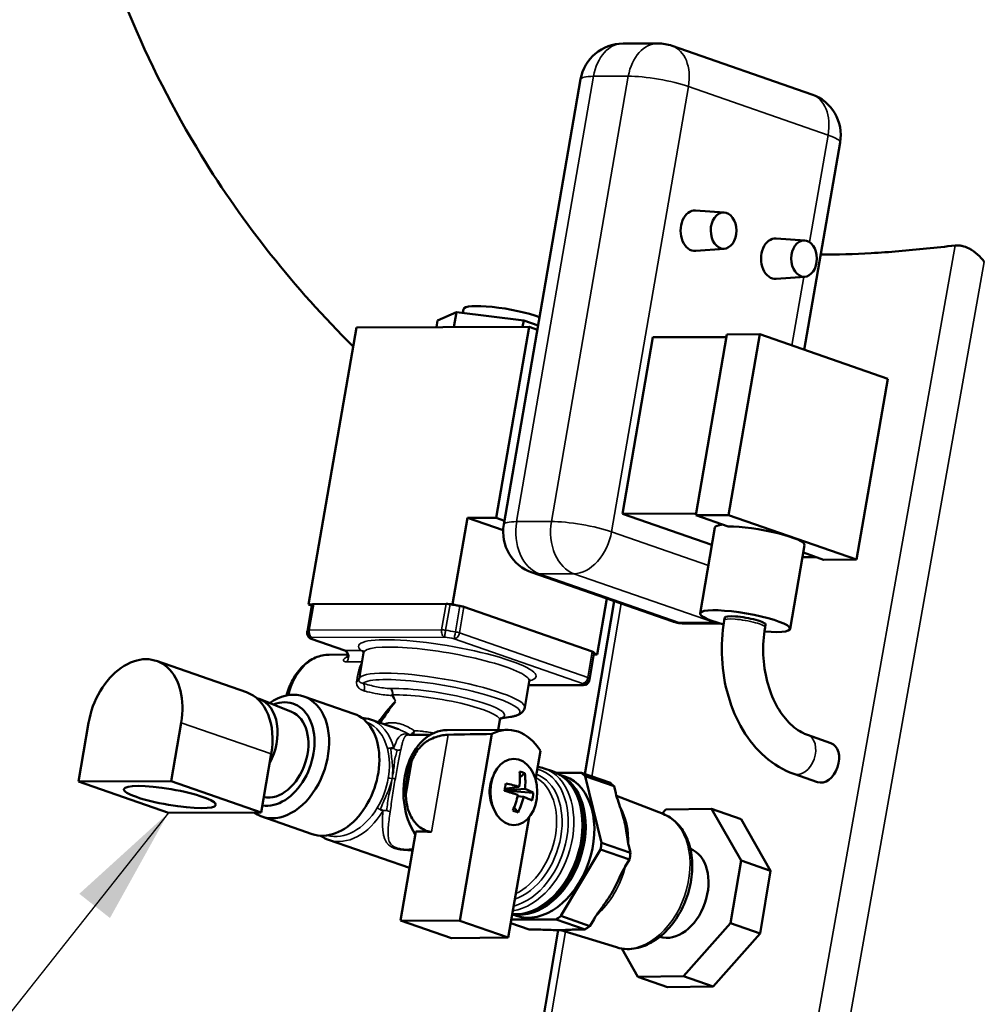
# Model space of a CAD drawing. Header units: inches. Extents: x 1 to 237, y 4 to 150.
# Tile 60 of 148: x 103.71 to 109.3, y 59.78 to 65.49. Entities that reach past the tile are written whole.
import ezdxf

# ---------------------------------------------------------------- set-up
doc = ezdxf.new("R2010")
doc.units = ezdxf.units.IN
doc.header["$LTSCALE"] = 7
doc.header["$MEASUREMENT"] = 0
for name, color, linetype, lineweight in [('Symbol (ANSI)', 7, 'Continuous', 25), ('Visible (ANSI)', 7, 'Continuous', 50), ('Visible Narrow (ANSI)', 7, 'Continuous', 35)]:
    doc.layers.add(name, color=color, linetype=linetype, lineweight=lineweight)
doc.styles.add('Note Text (ANSI)', font='tahoma.ttf')
doc.dimstyles.new('Default (ANSI)$7', dxfattribs={"dimscale": 7, "dimtxt": 0.12, "dimasz": 0.098425, "dimexe": 0.125, "dimexo": 0.0625, "dimgap": 0.031496, "dimtad": 0, "dimtih": 1, "dimtoh": 1, "dimrnd": 1e-08, "dimzin": 4, "dimdsep": 46, "dimtxsty": 'Note Text (ANSI)', "dimcen": 0.09, "dimdle": 0.393701, "dimclrd": 256, "dimclre": 256, "dimclrt": 256, "dimadec": 0, "dimazin": 1, "dimtfac": 1, "dimtofl": 0, "dimtmove": 0, "dimatfit": 3, "dimfxl": 1, "dimtolj": 1, "dimtzin": 4, "dimlwd": -1, "dimlwe": -1, "dimarcsym": 0})

msp = doc.modelspace()

# ---------------------------------------------------------------- linework, layer by layer
at = {"layer": 'Visible (ANSI)'}
for p, q in [((107.2043, 65.3484), (107.4059, 65.3489)), ((108.299, 65.0532), (107.4887, 65.335)), ((106.5129, 62.5579), (106.9586, 65.1409)), ((108.2556, 63.5718), (108.4632, 64.7745)), ((107.7909, 64.3683), (107.6251, 64.3801)), ((108.2578, 64.2059), (108.092, 64.2177)), ((107.7915, 64.1582), (107.6257, 64.1455)), ((108.2584, 63.9958), (108.0926, 63.983)), ((106.2797, 63.8081), (106.2758, 63.7855)), ((106.1295, 63.7408), (106.1229, 63.7029)), ((106.1295, 63.7408), (106.2391, 63.79)), ((106.2391, 63.79), (106.2241, 63.7032)), ((106.2391, 63.79), (106.6282, 63.7421)), ((106.6282, 63.7421), (106.6217, 63.7042)), ((106.6282, 63.7421), (106.7122, 63.7129)), ((105.6582, 63.7017), (105.3809, 62.0946)), ((105.6582, 63.7017), (106.6592, 63.7043)), ((106.6592, 63.7043), (106.4682, 62.5973)), ((106.6592, 63.7043), (106.7078, 63.6874)), ((107.2012, 62.6204), (107.3779, 63.6448)), ((107.3779, 63.6448), (107.8039, 63.6459)), ((107.8065, 63.6611), (107.6256, 62.6124)), ((107.9975, 63.6616), (107.8065, 63.6611)), ((107.9975, 63.6616), (107.8166, 62.6129)), ((108.7391, 63.4036), (107.9975, 63.6616)), ((108.5581, 62.3549), (108.7391, 63.4036)), ((106.302, 62.5969), (106.2157, 62.0968)), ((106.4682, 62.5973), (106.302, 62.5969)), ((106.302, 62.5969), (106.5094, 62.5247)), ((106.5168, 62.5804), (106.4682, 62.5973)), ((107.2012, 62.6204), (107.6271, 62.6215)), ((107.7199, 62.4399), (107.2012, 62.6204)), ((107.8166, 62.6129), (107.6256, 62.6124)), ((107.6256, 62.6124), (107.8144, 62.5467)), ((107.8166, 62.6129), (108.5581, 62.3549)), ((107.6514, 62.0429), (107.7373, 62.5406)), ((108.1737, 61.9528), (108.2575, 62.4383)), ((108.2456, 62.3692), (108.3239, 62.3694)), ((108.25, 62.3951), (108.3671, 62.3544)), ((108.5581, 62.3549), (108.3671, 62.3544)), ((107.4874, 61.9974), (106.6771, 62.2792)), ((105.3999, 62.0909), (105.3739, 61.9404)), ((105.3809, 62.0946), (105.4015, 62.0947)), ((105.3994, 62.0882), (105.3809, 62.0946)), ((105.411, 62.096), (106.178, 62.098)), ((106.1951, 62.0967), (106.2157, 62.0968)), ((106.2157, 62.0968), (106.2344, 62.0903)), ((106.9827, 61.1109), (107.1535, 62.1135)), ((107.1106, 62.1285), (107.0547, 61.8049)), ((106.2817, 62.0804), (107.0262, 61.8214)), ((107.5701, 61.9835), (107.7676, 61.984)), ((107.7915, 62.0021), (107.7943, 62.0183)), ((108.028, 61.9613), (108.0308, 61.9774)), ((105.3967, 61.8946), (105.5908, 61.8271)), ((105.6079, 61.8034), (105.5006, 61.8031)), ((105.6997, 61.8142), (105.6736, 61.6627)), ((107.0357, 61.8086), (107.0098, 61.6581)), ((107.0547, 61.8049), (107.0351, 61.8049)), ((107.036, 61.8114), (107.0547, 61.8049)), ((104.4987, 61.7671), (105.0206, 61.5856)), ((105.6657, 61.6839), (105.6657, 61.6839)), ((106.6605, 61.6484), (106.6344, 61.4969)), ((106.6566, 61.6255), (106.9747, 61.6264)), ((105.0798, 61.5515), (105.0942, 61.5465)), ((105.2817, 61.4711), (105.1, 61.5443)), ((105.6444, 61.4602), (105.3531, 61.5615)), ((105.8786, 61.5253), (105.8786, 61.5253)), ((104.0464, 61.0677), (104.1051, 61.4075)), ((104.6427, 61.4089), (104.5841, 61.0691)), ((105.9018, 61.3706), (105.7402, 61.4268)), ((106.4801, 61.367), (106.4898, 61.4238)), ((106.4938, 61.4333), (106.5519, 61.4424)), ((105.9856, 61.3681), (105.9856, 61.3681)), ((106.1843, 61.3663), (106.5344, 61.3672)), ((106.2572, 60.2599), (106.4442, 61.3435)), ((105.9247, 61.2893), (105.9247, 61.2893)), ((105.9616, 61.3382), (106.0868, 61.3385)), ((105.9616, 61.3382), (105.9616, 61.3382)), ((105.9616, 61.3382), (105.9616, 61.3382)), ((108.274, 61.338), (108.41, 61.2907)), ((105.1645, 61.2274), (105.1059, 60.8875)), ((106.6971, 61.0799), (106.7257, 61.2456)), ((106.6352, 61.1153), (106.6061, 61.0911)), ((106.7952, 61.1268), (106.7467, 61.1437)), ((106.818, 61.1174), (106.963, 61.1178)), ((106.963, 61.1178), (107.1311, 61.0593)), ((108.1951, 61.1114), (108.3311, 61.0641)), ((104.5841, 61.0691), (104.0464, 61.0677)), ((104.0464, 61.0677), (104.5683, 60.8861)), ((104.5841, 61.0691), (105.1059, 60.8875)), ((106.4441, 61.0805), (106.4528, 61.1024)), ((106.838, 61.1066), (106.8677, 61.0963)), ((107.1521, 61.04), (106.984, 61.0985)), ((106.984, 61.0985), (107.0798, 60.7128)), ((106.5169, 61.0159), (106.6355, 61.0249)), ((106.6842, 61.0011), (106.5169, 61.0158)), ((106.5279, 61.0256), (106.517, 61.0165)), ((106.6027, 61.0363), (106.5184, 61.0243)), ((107.1622, 60.9997), (107.1521, 61.04)), ((106.6275, 60.9785), (106.5931, 60.9827)), ((107.4363, 60.8796), (107.1662, 60.9846)), ((105.1059, 60.8875), (104.5683, 60.8861)), ((106.4444, 60.9334), (106.4533, 60.9116)), ((106.5961, 60.8887), (106.5729, 60.9175)), ((107.4521, 60.9061), (107.4306, 60.8818)), ((107.7172, 60.9097), (107.4521, 60.9061)), ((107.8884, 60.6088), (107.7172, 60.9097)), ((107.7172, 60.9097), (107.8889, 60.85)), ((105.4018, 60.7627), (105.1105, 60.864)), ((106.5387, 60.162), (106.6592, 60.8603)), ((107.8889, 60.85), (108.06, 60.5491)), ((105.9135, 60.2617), (106.0026, 60.7785)), ((105.966, 60.5664), (105.4975, 60.7293)), ((107.0798, 60.7128), (107.2479, 60.6543)), ((105.9634, 60.6732), (105.9845, 60.6733)), ((105.9634, 60.6732), (105.9634, 60.6732)), ((107.0731, 60.6741), (106.8441, 60.2875)), ((107.2413, 60.6156), (107.0731, 60.6741)), ((107.2479, 60.6543), (107.2379, 60.6946)), ((107.5949, 60.6762), (107.6008, 60.6742)), ((107.2173, 60.5752), (107.2413, 60.6156)), ((107.8278, 60.2456), (107.8884, 60.6088)), ((107.8884, 60.6088), (108.06, 60.5491)), ((108.06, 60.5491), (107.9995, 60.1859)), ((105.9135, 60.2617), (106.2104, 60.1584)), ((106.2572, 60.2599), (105.9135, 60.2617)), ((106.5387, 60.162), (106.2572, 60.2599)), ((106.8163, 60.2681), (106.5569, 60.2674)), ((106.5621, 60.2973), (106.5868, 60.2888)), ((106.9845, 60.2096), (106.8163, 60.2681)), ((106.8441, 60.2875), (107.0122, 60.229)), ((107.0122, 60.229), (107.0361, 60.2694)), ((106.5228, 58.4099), (106.8286, 60.2055)), ((106.5532, 60.2458), (106.6596, 60.2088)), ((106.6596, 60.2088), (106.6935, 60.2089)), ((107.1672, 60.1058), (106.8431, 60.2056)), ((106.9506, 60.2095), (106.9845, 60.2096)), ((107.5553, 59.9387), (107.8278, 60.2456)), ((107.8278, 60.2456), (107.9995, 60.1859)), ((106.2104, 60.1584), (106.5387, 60.162)), ((107.4177, 60.1668), (107.4236, 60.1648)), ((107.9995, 60.1859), (107.727, 59.879)), ((107.1972, 60.0988), (107.2902, 59.9351)), ((107.2902, 59.9351), (107.5553, 59.9387)), ((107.2902, 59.9351), (107.4619, 59.8754)), ((107.5553, 59.9387), (107.727, 59.879)), ((107.727, 59.879), (107.4619, 59.8754))]:
    msp.add_line(p, q, dxfattribs=at)
for centre, radius, start, end in [((107.205, 65.0984), 0.25, 90.1487, 170.2098), ((107.4066, 65.0989), 0.25, 70.8192, 90.1487), ((108.2168, 64.817), 0.25, 350.2098, 70.8192), ((106.7593, 62.5154), 0.25, 170.2098, 250.8192), ((107.5695, 62.2335), 0.25, 250.8192, 270.1487), ((105.4082, 61.9277), 0.035, 186.4356, 250.8192), ((106.9746, 61.6614), 0.035, 270.1487, 343.3138)]:
    msp.add_arc(centre, radius, start, end, dxfattribs=at)
for centre, major_axis, ratio, start_param, end_param in [((107.621, 64.2628), (-0.0003, 0.1175), 0.706786, 6.230801, 9.477162), ((108.088, 64.1004), (-0.0003, 0.1175), 0.706786, 6.230801, 9.477162), ((108.9096, 67.4586), (4.6671, 0.7947), 0.69286, 4.606586, 4.641802), ((106.531, 63.7648), (-0.2513, 0.0434), 0.170233, 3.886981, 6.283185), ((107.9984, 62.4955), (-0.2611, 0.0451), 0.170233, 5.709362, 6.283185), ((107.9963, 62.4834), (0.2611, -0.0451), 0.170233, 0, 2.370652), ((106.2178, 61.9498), (-0.8179, 0.1411), 0.170233, 6.2626, 6.283185), ((105.435, 62.0877), (-0.0345, 0.006), 0.170233, 6.08047, 6.2626), ((105.435, 62.0877), (-0.0345, 0.006), 0.170233, 5.512244, 6.08047), ((106.202, 62.0897), (0.0345, -0.006), 0.170233, 1.802426, 2.370652), ((106.202, 62.0897), (0.0345, -0.006), 0.170233, 1.620296, 1.802426), ((106.2178, 61.9498), (-0.8179, 0.1411), 0.170233, 4.721548, 4.761889), ((106.2178, 61.9498), (-0.8179, 0.1411), 0.170233, 4.691803, 4.721548), ((106.257, 62.0803), (0.0345, -0.006), 0.170233, 0.799855, 1.550211), ((107.9126, 61.9978), (0.2611, -0.0451), 0.170233, 5.18397, 10.526881), ((107.9126, 61.9978), (0.1183, -0.0204), 0.170233, 0, 3.141593), ((107.0014, 61.8214), (0.0345, -0.006), 0.170233, 0.0495, 0.799855), ((106.2178, 61.9498), (0.8179, -0.1411), 0.170233, 0, 0.019756), ((106.2178, 61.9498), (0.8179, -0.1411), 0.170233, 0.019756, 0.0495), ((104.3739, 61.4082), (0.1248, 0.3589), 0.68664, 4.948742, 8.090335), ((105.7558, 61.4463), (-0.0006, 0.234), 0.706786, 0.510806, 0.510812), ((105.7614, 61.4463), (0.0006, -0.215), 0.706786, 3.609251, 3.609255), ((104.8957, 61.2267), (0.1248, 0.3589), 0.68664, 4.948742, 6.283185), ((105.2318, 61.2127), (-0.1213, -0.3488), 0.68664, 6.083605, 10.187118), ((105.0055, 61.2914), (0.0887, 0.255), 0.68664, 4.477117, 6.283185), ((105.1906, 61.2271), (-0.1016, -0.2921), 0.68664, 0.116803, 3.677219), ((106.0564, 61.4511), (0.3177, 0.283), 0.416269, 1.743876, 2.137489), ((106.06, 61.4492), (-0.2987, -0.3189), 0.425416, 4.846201, 5.214881), ((105.1906, 61.2271), (0.0856, 0.2461), 0.68664, 3.235932, 6.250197), ((105.5231, 61.1114), (-0.1213, -0.3488), 0.68664, 0, 3.141593), ((105.8411, 61.4465), (-0.0002, 0.0787), 0.706786, 1.969034, 1.969093), ((106.5354, 61.0072), (-0.0009, 0.36), 0.706786, 5.434334, 6.645993), ((106.1852, 61.0063), (-0.0009, 0.36), 0.706786, 0, 2.320126), ((112.6585, 61.0231), (11.0002, -0.0562), 0.031807, 2.171305, 2.199441), ((108.3705, 61.1774), (0.0394, 0.1133), 0.68664, 3.141593, 6.283185), ((105.7056, 61.0479), (0.0904, 0.2597), 0.68664, 5.87213, 5.872205), ((105.7056, 61.0479), (0.0986, 0.2833), 0.68664, 5.830668, 5.83068), ((106.1993, 61.0063), (-0.0009, 0.36), 0.706786, 1.021138, 1.634411), ((106.3891, 61.0066), (0.0988, 0.3066), 0.630409, 5.007628, 5.304091), ((106.4169, 60.9358), (-0.2863, -0.1146), 0.570397, 3.650264, 3.794718), ((106.388, 61.007), (-0.1139, -0.3013), 0.738825, 1.900317, 2.19678), ((106.7272, 60.6925), (0.1623, 0.4667), 0.68664, 5.95564, 6.03624), ((106.5354, 61.0072), (-0.0004, 0.1484), 0.706786, 1.052166, 1.327775), ((106.4795, 60.9894), (-0.0579, -0.3029), 0.103527, 1.670569, 1.815022), ((106.3884, 61.0061), (0.32, -0.0373), 0.22394, 0.863176, 1.159639), ((106.6771, 60.71), (0.1405, 0.4038), 0.68664, 3.252799, 6.171979), ((106.7272, 60.6925), (0.1405, 0.4038), 0.68664, 3.141593, 6.283185), ((106.8954, 60.634), (0.1623, 0.4667), 0.68664, 5.95564, 6.03624), ((106.5354, 61.0072), (-0.0004, 0.1484), 0.706786, 1.327775, 2.089427), ((106.3887, 61.0076), (-0.3141, 0.0718), 0.115524, 4.023291, 4.319754), ((106.3884, 61.0061), (0.32, -0.0373), 0.22394, 0.418425, 0.714888), ((106.3789, 61.0244), (0.2707, 0.1477), 0.976548, 5.552074, 5.696528), ((106.3891, 61.0066), (0.0988, 0.3066), 0.630409, 4.562877, 4.85934), ((106.388, 61.007), (-0.1139, -0.3013), 0.738825, 1.455566, 1.752029), ((106.3887, 61.0076), (-0.3141, 0.0718), 0.115524, 3.57854, 3.875003), ((105.7056, 61.0479), (0.0904, 0.2597), 0.68664, 4.34791, 4.348017), ((105.7056, 61.0479), (0.0986, 0.2833), 0.68664, 4.351762, 4.351778), ((106.4415, 61.0781), (0.2475, -0.184), 0.302623, 5.44457, 5.589023), ((105.7056, 61.0479), (0.0986, 0.2833), 0.68664, 4.108784, 4.108962), ((105.7056, 61.0479), (0.0904, 0.2597), 0.68664, 4.161795, 4.162006), ((165.9194, 383.223), (-111.5648, -312.834), 0.703182, 0.223985, 0.224367), ((106.7272, 60.6925), (-0.1623, -0.4667), 0.68664, 1.76685, 1.84745), ((106.8954, 60.634), (-0.1623, -0.4667), 0.68664, 1.76685, 1.84745), ((107.5037, 60.4224), (-0.0887, -0.255), 0.68664, 0.013846, 3.127746), ((106.7272, 60.6925), (-0.1623, -0.4667), 0.68664, 0.719652, 0.800252), ((106.8954, 60.634), (-0.1623, -0.4667), 0.68664, 0.719652, 0.800252)]:
    msp.add_ellipse(centre, major_axis=major_axis, ratio=ratio, start_param=start_param, end_param=end_param, dxfattribs=at)
for centre, major_axis, ratio in [((107.7873, 64.2632), (-0.0003, 0.1052), 0.706786), ((108.2542, 64.1008), (-0.0003, 0.1052), 0.706786), ((106.5712, 61.0073), (-0.0005, 0.1925), 0.706786), ((104.5762, 60.9776), (-0.2661, 0.0459), 0.170233)]:
    msp.add_ellipse(centre, major_axis=major_axis, ratio=ratio, dxfattribs=at)
for points, knots in [([(105.6392, 63.5916), (105.2973, 63.9311), (105.0037, 64.3009), (104.4352, 65.2279), (104.196, 65.8073), (104.017, 66.535), (103.9953, 66.6321), (103.9756, 66.7303)], [0.6905624, 0.6905624, 0.6905624, 0.6905624, 0.8134917, 0.8134917, 0.9754393, 0.9754393, 1, 1, 1, 1]), ([(108.3509, 64.1238), (108.4478, 64.1241), (108.5451, 64.127), (108.7495, 64.1383), (108.8567, 64.1471), (108.9643, 64.159)], [-2.183397, -2.183397, -2.183397, -2.183397, -1.140234, -1.140234, -0.000001, -0.000001, -0.000001, -0.000001]), ([(109.1297, 64.1769), (109.1309, 64.177), (109.1322, 64.1772), (109.1345, 64.1773), (109.1355, 64.1774), (109.1372, 64.1775), (109.1379, 64.1775), (109.1394, 64.1775), (109.14, 64.1776), (109.1414, 64.1776), (109.1421, 64.1776), (109.1437, 64.1775), (109.1446, 64.1775), (109.1471, 64.1774), (109.1487, 64.1773), (109.1563, 64.1767), (109.1626, 64.1757), (109.1832, 64.1712), (109.1978, 64.166), (109.2123, 64.159)], [-0.2497836, -0.2497836, -0.2497836, -0.2497836, -0.236515, -0.236515, -0.2263775, -0.2263775, -0.2189309, -0.2189309, -0.2124, -0.2124, -0.2055307, -0.2055307, -0.1964904, -0.1964904, -0.1816951, -0.1816951, -0.1249547, -0.1249547, -0.000001, -0.000001, -0.000001, -0.000001]), ([(109.2123, 64.159), (109.2291, 64.1496), (109.2451, 64.1378), (109.2744, 64.1116), (109.2876, 64.0972), (109.2991, 64.0824)], [-0.3007801, -0.3007801, -0.3007801, -0.3007801, -0.1503981, -0.1503981, -0.000001, -0.000001, -0.000001, -0.000001]), ([(107.7915, 62.0021), (107.779, 61.9295), (107.7747, 61.8546), (107.7825, 61.7061), (107.7947, 61.6326), (107.8352, 61.4928), (107.8634, 61.4267), (107.9348, 61.3073), (107.978, 61.2541), (108.0777, 61.1667), (108.1343, 61.1325), (108.1951, 61.1114)], [1.329609, 1.329609, 1.329609, 1.329609, 1.643769, 1.643769, 1.957928, 1.957928, 2.272087, 2.272087, 2.586246, 2.586246, 2.900406, 2.900406, 2.900406, 2.900406]), ([(105.3739, 61.9404), (105.3737, 61.9393), (105.3736, 61.9382), (105.3733, 61.9359), (105.3732, 61.9348), (105.3731, 61.9326), (105.3731, 61.9315), (105.3731, 61.9292), (105.3731, 61.9281), (105.3732, 61.9259), (105.3733, 61.9248), (105.3735, 61.9238)], [6.25381949, 6.25381949, 6.25381949, 6.25381949, 6.26371947, 6.26371947, 6.27361944, 6.27361944, 6.28351942, 6.28351942, 6.29341939, 6.29341939, 6.30331937, 6.30331937, 6.30331937, 6.30331937]), ([(108.028, 61.9613), (108.0192, 61.91), (108.0157, 61.8563), (108.0199, 61.7499), (108.0276, 61.6972), (108.0532, 61.5986), (108.071, 61.5527), (108.1138, 61.4724), (108.1388, 61.4379), (108.1928, 61.3822), (108.2218, 61.3615), (108.2582, 61.344), (108.2661, 61.3408), (108.274, 61.338)], [1.329609, 1.329609, 1.329609, 1.329609, 1.625014, 1.625014, 1.920921, 1.920921, 2.215879, 2.215879, 2.510705, 2.510705, 2.815381, 2.815381, 2.900406, 2.900406, 2.900406, 2.900406]), ([(105.5006, 61.8031), (105.4735, 61.803), (105.4465, 61.7973), (105.3948, 61.7751), (105.3703, 61.7583), (105.3255, 61.7151), (105.3055, 61.688), (105.2742, 61.6299), (105.2624, 61.5993), (105.2539, 61.5672)], [0.001835, 0.001835, 0.001835, 0.001835, 0.294648, 0.294648, 0.598047, 0.598047, 0.919442, 0.919442, 1.213861, 1.213861, 1.213861, 1.213861]), ([(105.6035, 61.7871), (105.6035, 61.7871), (105.6036, 61.7872), (105.604, 61.7877), (105.6043, 61.7882), (105.6054, 61.7899), (105.6062, 61.7916), (105.6074, 61.7956), (105.6079, 61.7979), (105.6081, 61.8033), (105.6077, 61.8065), (105.6058, 61.8128), (105.6041, 61.816), (105.5998, 61.8215), (105.5971, 61.8239), (105.5932, 61.8262), (105.5918, 61.8268), (105.5908, 61.8271)], [0.1970003, 0.1970003, 0.1970003, 0.1970003, 0.2115123, 0.2115123, 0.2286009, 0.2286009, 0.2549115, 0.2549115, 0.2796863, 0.2796863, 0.3086387, 0.3086387, 0.3407285, 0.3407285, 0.3740069, 0.3740069, 0.3914446, 0.3914446, 0.3914446, 0.3914446]), ([(105.6997, 61.8142), (105.7001, 61.8163), (105.7001, 61.8184), (105.6996, 61.8218), (105.6991, 61.8231), (105.6986, 61.8243), (105.6985, 61.8245), (105.6985, 61.8245)], [6.2538195, 6.2538195, 6.2538195, 6.2538195, 6.3088608, 6.3088608, 6.3639021, 6.3639021, 6.4038135, 6.4038135, 6.4038135, 6.4038135]), ([(105.6731, 61.6591), (105.6731, 61.6593), (105.6731, 61.6596), (105.6732, 61.6601), (105.6732, 61.6603), (105.6733, 61.6608), (105.6733, 61.661), (105.6734, 61.6615), (105.6734, 61.6618), (105.6735, 61.6622), (105.6735, 61.6625), (105.6736, 61.6627)], [0.01641438, 0.01641438, 0.01641438, 0.01641438, 0.01900467, 0.01900467, 0.02159496, 0.02159496, 0.02418524, 0.02418524, 0.02677553, 0.02677553, 0.02936581, 0.02936581, 0.02936581, 0.02936581]), ([(106.6651, 61.6577), (106.6651, 61.6577), (106.6638, 61.6567), (106.6617, 61.6526), (106.6609, 61.6506), (106.6605, 61.6484)], [2.9622328, 2.9622328, 2.9622328, 2.9622328, 3.0554795, 3.0554795, 3.1122268, 3.1122268, 3.1122268, 3.1122268]), ([(107.0082, 61.6513), (107.0083, 61.6518), (107.0084, 61.6522), (107.0087, 61.6531), (107.0088, 61.6536), (107.009, 61.6545), (107.0091, 61.6549), (107.0093, 61.6558), (107.0094, 61.6563), (107.0096, 61.6572), (107.0097, 61.6577), (107.0098, 61.6581)], [3.09164127, 3.09164127, 3.09164127, 3.09164127, 3.09575838, 3.09575838, 3.0998755, 3.0998755, 3.10399261, 3.10399261, 3.10810973, 3.10810973, 3.11222684, 3.11222684, 3.11222684, 3.11222684]), ([(106.6344, 61.4969), (106.6329, 61.4883), (106.6289, 61.4803), (106.6193, 61.4684), (106.6139, 61.464), (106.603, 61.4571), (106.5973, 61.4545), (106.5856, 61.45), (106.5794, 61.4481), (106.5663, 61.4449), (106.5593, 61.4436), (106.5519, 61.4424)], [3.1709585, 3.1709585, 3.1709585, 3.1709585, 3.2641238, 3.2641238, 3.3572892, 3.3572892, 3.4504546, 3.4504546, 3.5436199, 3.5436199, 3.6367853, 3.6367853, 3.6367853, 3.6367853]), ([(106.4968, 61.4364), (106.4968, 61.4364), (106.4958, 61.4358), (106.4926, 61.4318), (106.4906, 61.4281), (106.4898, 61.4238)], [2.9287346, 2.9287346, 2.9287346, 2.9287346, 3.0190615, 3.0190615, 3.1122268, 3.1122268, 3.1122268, 3.1122268]), ([(105.9819, 61.1938), (105.9928, 61.2192), (106.0066, 61.2424), (106.0307, 61.2704), (106.0396, 61.2793), (106.0594, 61.2955), (106.0702, 61.3027), (106.0923, 61.315), (106.1068, 61.3213), (106.1321, 61.33), (106.146, 61.3335), (106.171, 61.3379), (106.1821, 61.339), (106.1913, 61.3391)], [-0.7069309, -0.7069309, -0.7069309, -0.7069309, -0.4960176, -0.4960176, -0.4014826, -0.4014826, -0.3069477, -0.3069477, -0.2060073, -0.2060073, -0.1030037, -0.1030037, -0.0077826, -0.0077826, -0.0077826, -0.0077826]), ([(105.8741, 61.2601), (105.8733, 61.2599), (105.8722, 61.26), (105.8696, 61.2602), (105.8682, 61.2604), (105.8651, 61.2608), (105.8635, 61.261), (105.8605, 61.2612), (105.8592, 61.2613), (105.858, 61.2613)], [0.1847566, 0.1847566, 0.1847566, 0.1847566, 0.4234095, 0.4234095, 0.6372523, 0.6372523, 0.8439014, 0.8439014, 1, 1, 1, 1]), ([(105.8752, 61.2611), (105.875, 61.2607), (105.8747, 61.2603), (105.8742, 61.2602), (105.8741, 61.2601), (105.8741, 61.2601), (105.8741, 61.2601)], [0, 0, 0, 0, 0.1697339, 0.1697339, 0.1697339, 0.1847546, 0.1847546, 0.1847546, 0.1847546]), ([(106.5623, 60.2985), (106.5766, 60.2971), (106.5912, 60.2969), (106.6395, 60.3009), (106.6734, 60.3106), (106.7404, 60.3428), (106.7734, 60.366), (106.8345, 60.4237), (106.8626, 60.4583), (106.9106, 60.5352), (106.9305, 60.5775), (106.9603, 60.6652), (106.9702, 60.7108), (106.9789, 60.8008), (106.9777, 60.8453), (106.9639, 60.9287), (106.9513, 60.9677), (106.9158, 61.0354), (106.893, 61.0643), (106.8446, 61.1044), (106.8207, 61.1179), (106.7952, 61.1268)], [3.069197, 3.069197, 3.069197, 3.069197, 3.20159, 3.20159, 3.506878, 3.506878, 3.829155, 3.829155, 4.158499, 4.158499, 4.488523, 4.488523, 4.818323, 4.818323, 5.148363, 5.148363, 5.477523, 5.477523, 5.798597, 5.798597, 6.048723, 6.048723, 6.048723, 6.048723]), ([(107.2379, 60.6946), (107.234, 60.7105), (107.2306, 60.729), (107.2257, 60.7597), (107.2234, 60.7764), (107.218, 60.8102), (107.2147, 60.8274), (107.2107, 60.8435), (107.2067, 60.8595), (107.2013, 60.8774), (107.1893, 60.9135), (107.183, 60.9317), (107.1721, 60.9644), (107.1661, 60.9839), (107.1622, 60.9997)], [-0.4349496, -0.4349496, -0.4349496, -0.4349496, -0.2908377, -0.2908377, -0.1454188, -0.1454188, 0, 0, 0, 0.1454188, 0.1454188, 0.2908377, 0.2908377, 0.4349496, 0.4349496, 0.4349496, 0.4349496]), ([(106.0941, 60.7758), (106.085, 60.7761), (106.0744, 60.7782), (106.0516, 60.7866), (106.0394, 60.7932), (106.0183, 60.8084), (106.0067, 60.8192), (105.9902, 60.8387), (105.9825, 60.8499), (105.9696, 60.8736), (105.9644, 60.8861), (105.9517, 60.9239), (105.9469, 60.9531), (105.9455, 60.9828)], [-1.9373693, -1.9373693, -1.9373693, -1.9373693, -1.8421482, -1.8421482, -1.7391446, -1.7391446, -1.6382042, -1.6382042, -1.5436693, -1.5436693, -1.4491343, -1.4491343, -1.238221, -1.238221, -1.238221, -1.238221]), ([(105.7966, 60.9054), (105.7981, 60.9048), (105.7997, 60.9041), (105.8029, 60.9029), (105.8045, 60.9023), (105.8074, 60.9011), (105.8087, 60.9005), (105.8106, 60.8993), (105.8112, 60.8988), (105.8116, 60.8982)], [0, 0, 0, 0, 0.2069787, 0.2069787, 0.4166733, 0.4166733, 0.6405057, 0.6405057, 0.8152432, 0.8152432, 0.8152432, 0.8152432]), ([(105.8116, 60.8982), (105.812, 60.8977), (105.8122, 60.8971), (105.8122, 60.8964), (105.8122, 60.8963), (105.8122, 60.8963), (105.8122, 60.8962)], [0.8152452, 0.8152452, 0.8152452, 0.8152452, 0.9849792, 0.9849792, 0.9849792, 1, 1, 1, 1]), ([(107.4363, 60.8796), (107.4646, 60.8686), (107.4905, 60.8517), (107.5359, 60.8077), (107.5551, 60.7801), (107.5856, 60.716), (107.5962, 60.6789), (107.6072, 60.5994), (107.6072, 60.5568), (107.5968, 60.471), (107.5862, 60.4279), (107.5556, 60.3453), (107.5355, 60.3059), (107.4876, 60.2346), (107.4598, 60.2027), (107.3987, 60.1501), (107.3655, 60.1292), (107.2974, 60.1021), (107.2627, 60.0952), (107.2076, 60.0964), (107.1869, 60.0997), (107.1672, 60.1058)], [0.259139, 0.259139, 0.259139, 0.259139, 0.543093, 0.543093, 0.84252, 0.84252, 1.16574, 1.16574, 1.499862, 1.499862, 1.835217, 1.835217, 2.170316, 2.170316, 2.505707, 2.505707, 2.838872, 2.838872, 3.157387, 3.157387, 3.351378, 3.351378, 3.351378, 3.351378]), ([(107.0361, 60.2694), (107.0456, 60.2853), (107.0581, 60.3039), (107.0799, 60.3347), (107.0924, 60.3514), (107.1164, 60.3853), (107.1279, 60.4025), (107.1374, 60.4186), (107.1469, 60.4347), (107.1563, 60.4526), (107.1738, 60.4888), (107.1821, 60.507), (107.1979, 60.5398), (107.2079, 60.5593), (107.2173, 60.5752)], [-0.4349496, -0.4349496, -0.4349496, -0.4349496, -0.2908377, -0.2908377, -0.1454188, -0.1454188, 0, 0, 0, 0.1454188, 0.1454188, 0.2908377, 0.2908377, 0.4349496, 0.4349496, 0.4349496, 0.4349496]), ([(106.6935, 60.2089), (106.7069, 60.2089), (106.7242, 60.2085), (106.7539, 60.2075), (106.7706, 60.2069), (106.8034, 60.2058), (106.8192, 60.2055), (106.8327, 60.2055), (106.8462, 60.2055), (106.8599, 60.2059), (106.8861, 60.2072), (106.8987, 60.2079), (106.9225, 60.209), (106.9372, 60.2095), (106.9506, 60.2095)], [-0.4349496, -0.4349496, -0.4349496, -0.4349496, -0.2908377, -0.2908377, -0.1454188, -0.1454188, 0, 0, 0, 0.1454188, 0.1454188, 0.2908377, 0.2908377, 0.4349496, 0.4349496, 0.4349496, 0.4349496])]:
    msp.add_open_spline(points, degree=3, knots=knots, dxfattribs=at)
for points in [[(105.6731, 61.6594), (105.6731, 61.6593), (105.6731, 61.6592), (105.6731, 61.659)], [(105.6731, 61.659), (105.6731, 61.6591), (105.6731, 61.6591), (105.6731, 61.6591)], [(105.6888, 61.4372), (105.7064, 61.4361), (105.7237, 61.4326), (105.7402, 61.4268)], [(106.7098, 61.1531), (106.7223, 61.151), (106.7347, 61.1479), (106.7467, 61.1437)], [(105.4975, 60.7293), (105.481, 60.7351), (105.4653, 60.7431), (105.4508, 60.7531)]]:
    msp.add_open_spline(points, degree=3, dxfattribs=at)
at = {"layer": 'Visible Narrow (ANSI)'}
for p, q in [((107.0333, 65.1581), (106.5876, 62.5751)), ((106.7892, 62.5756), (107.2349, 65.1586)), ((107.0333, 65.1581), (107.2349, 65.1586)), ((107.5834, 65.0994), (107.1377, 62.5164)), ((108.3937, 64.8175), (107.5834, 65.0994)), ((108.2864, 64.1956), (108.3937, 64.8175)), ((109.1297, 64.1769), (108.1075, 58.4206)), ((109.2991, 64.0824), (108.2888, 58.3926)), ((108.1831, 63.597), (108.2518, 63.9953)), ((106.5876, 62.5751), (106.7892, 62.5756)), ((107.1377, 62.5164), (107.6994, 62.321)), ((106.7174, 62.2726), (106.919, 62.2731)), ((106.7174, 62.2726), (107.5276, 61.9908)), ((107.7292, 61.9913), (106.919, 62.2731)), ((105.3746, 61.9432), (105.4006, 62.0937)), ((105.411, 62.096), (105.385, 61.9455)), ((106.152, 61.9475), (106.178, 62.098)), ((106.2013, 62.0958), (106.1754, 61.9453)), ((106.2327, 61.9356), (106.2587, 62.0861)), ((107.0234, 61.0968), (107.1941, 62.0994)), ((106.2817, 62.0804), (106.2557, 61.9299)), ((107.5276, 61.9908), (107.7292, 61.9913)), ((105.385, 61.9455), (106.152, 61.9475)), ((106.2557, 61.9299), (107.0002, 61.6709)), ((105.4024, 61.8937), (105.5949, 61.8267)), ((106.1702, 61.9052), (105.4032, 61.9032)), ((106.9696, 61.6369), (106.2251, 61.8958)), ((105.5949, 61.8267), (105.6864, 61.827)), ((107.0002, 61.6709), (107.0262, 61.8214)), ((107.0359, 61.8157), (107.0099, 61.6652)), ((105.6907, 61.7621), (105.6007, 61.7618)), ((106.6568, 61.6266), (106.9688, 61.6274)), ((104.6427, 61.4089), (105.1645, 61.2274)), ((106.1913, 61.3391), (106.0941, 60.7758)), ((105.9455, 60.9828), (105.9819, 61.1938)), ((106.5677, 58.4206), (106.8702, 60.1972))]:
    msp.add_line(p, q, dxfattribs=at)
for centre, major_axis, ratio, start_param, end_param in [((107.205, 65.0984), (-0.0006, 0.25), 0.706786, 0, 1.327775), ((107.4066, 65.0989), (-0.0006, 0.25), 0.706786, 0, 1.327775), ((107.4066, 65.0989), (0.0821, 0.2361), 0.68664, 4.948742, 6.283185), ((107.205, 65.0984), (-0.2464, 0.0425), 0.170233, 5.512244, 6.283185), ((107.4066, 65.0989), (0.2464, -0.0425), 0.170233, 0.799855, 2.370652), ((108.2168, 64.817), (0.0821, 0.2361), 0.68664, 4.948742, 6.283185), ((108.2168, 64.817), (0.2464, -0.0425), 0.170233, 0, 0.799855), ((106.7593, 62.5154), (-0.2464, 0.0425), 0.170233, 5.512244, 6.283185), ((106.7593, 62.5154), (0.0006, -0.25), 0.706786, 4.469367, 6.040164), ((106.9609, 62.5159), (0.0006, -0.25), 0.706786, 4.469367, 6.040164), ((106.9609, 62.5159), (0.2464, -0.0425), 0.170233, 0.799855, 2.370652), ((106.9609, 62.5159), (-0.0821, -0.2361), 0.68664, 0.236353, 1.80715), ((106.7593, 62.5154), (-0.0821, -0.2361), 0.68664, 0, 0.236353), ((107.5695, 62.2335), (-0.0821, -0.2361), 0.68664, 0, 0.236353), ((107.5695, 62.2335), (0.0006, -0.25), 0.706786, 6.040164, 6.283185), ((107.7711, 62.234), (-0.0821, -0.2361), 0.68664, 0.236353, 0.305423), ((107.7711, 62.234), (0.0006, -0.25), 0.706786, 6.040164, 6.258389), ((107.9098, 61.9817), (0.1183, -0.0204), 0.170233, 0, 3.141593), ((105.4091, 61.9372), (-0.0335, 0.01), 0.985195, 0.118593, 1.68939), ((105.4082, 61.9277), (-0.0348, -0.0039), 0.984197, 0, 1.291848), ((106.1918, 61.7993), (-0.8179, 0.1411), 0.170233, 6.2626, 6.283185), ((105.4091, 61.9372), (-0.0345, 0.006), 0.170233, 5.512244, 6.2626), ((105.4091, 61.9372), (0.0001, -0.035), 0.706786, 4.469367, 6.040164), ((106.1761, 61.9391), (0.0001, -0.035), 0.706786, 4.469367, 6.040164), ((106.1761, 61.9391), (0.0345, -0.006), 0.170233, 1.620296, 2.370652), ((106.1761, 61.9391), (-0.0057, -0.0345), 0.048757, 4.541117, 6.111914), ((106.1918, 61.7993), (0.8179, -0.1411), 0.170233, 1.550211, 1.620296), ((106.231, 61.9298), (-0.0061, -0.0345), 0.020284, 0.171102, 1.741898), ((106.231, 61.9298), (-0.0115, -0.0331), 0.68664, 0.236353, 1.80715), ((106.231, 61.9298), (-0.0345, 0.006), 0.170233, 3.941448, 4.691803), ((105.4082, 61.9277), (-0.0115, -0.0331), 0.68664, 0, 0.236353), ((106.186, 61.7653), (-0.7834, 0.1352), 0.170233, 6.2626, 6.332685), ((106.186, 61.7653), (-0.5149, 0.0888), 0.170233, 2.774379, 6.558392), ((106.1801, 61.7313), (0.4804, -0.0829), 0.170233, 0, 3.141593), ((106.186, 61.7653), (-0.7834, 0.1352), 0.170233, 4.691803, 4.761889), ((105.5015, 61.4456), (-0.0009, 0.3575), 0.706786, 0, 1.216583), ((105.589, 61.7927), (-0.0001, 0.035), 0.706786, 3.628498, 6.040164), ((105.6805, 61.793), (-0.0001, 0.035), 0.706786, 5.383339, 6.040164), ((105.6805, 61.793), (0.0229, 0.0265), 0.948322, 0.152195, 0.566272), ((105.5015, 61.4456), (-0.0009, 0.3575), 0.706786, 5.925346, 5.925364), ((106.154, 61.5798), (-0.4804, 0.0829), 0.170233, 3.141593, 6.283185), ((105.6389, 61.667), (0.0344, -0.0063), 0.607231, 5.456478, 6.256983), ((106.1485, 61.5481), (0.4583, -0.0791), 0.170233, 5.817358, 9.283658), ((105.679, 61.6081), (0.0102, 0.0335), 0.75274, 4.50613, 5.960695), ((106.9746, 61.6614), (0.0335, -0.01), 0.985195, 4.830982, 6.283185), ((106.186, 61.7653), (0.7834, -0.1352), 0.170233, 6.2626, 6.332685), ((106.9746, 61.6614), (0.0001, -0.035), 0.706786, 6.040164, 6.283185), ((106.9754, 61.6708), (-0.0115, -0.0331), 0.68664, 0.236353, 1.80715), ((106.9754, 61.6708), (0.0348, 0.0039), 0.984197, 4.433441, 6.004237), ((106.9754, 61.6708), (0.0345, -0.006), 0.170233, 0.0495, 0.799855), ((106.1918, 61.7993), (0.8179, -0.1411), 0.170233, 0, 0.0495), ((106.143, 61.5163), (0.3744, -0.0646), 0.170233, 5.965795, 8.751987), ((105.8421, 61.5778), (0.0016, 0.035), 0.714949, 4.504395, 5.709736), ((105.8421, 61.5778), (-0.0014, 0.035), 0.77067, 4.441962, 5.645584), ((105.8421, 61.5778), (0.0016, 0.035), 0.714949, 4.40618, 4.504395), ((105.8421, 61.5778), (0.0313, 0.0156), 0.666341, 5.176856, 5.31555), ((106.1376, 61.4846), (0.3523, -0.0608), 0.170233, 0, 2.468802), ((106.4258, 61.3448), (0.5645, -0.5478), 0.407911, 3.926594, 3.99278), ((106.4257, 61.3448), (-0.6039, 0.5041), 0.350065, 0.756612, 0.822798), ((105.5967, 61.0858), (0.1143, 0.3284), 0.68664, 5.482658, 6.251035), ((105.6189, 61.0781), (0.1213, 0.3488), 0.68664, 5.482658, 6.283185), ((105.9839, 61.37), (-0.0179, -0.0301), 0.371452, 0.161191, 1.541772), ((105.9839, 61.37), (0.0021, 0.0349), 0.322538, 3.590875, 4.51438), ((105.9839, 61.37), (-0.0083, -0.034), 0.842909, 6.002574, 6.073754), ((108.2346, 61.2247), (0.0394, 0.1133), 0.68664, 3.141593, 6.283185), ((106.6531, 60.7183), (-0.1421, -0.4085), 0.68664, 0.176213, 3.141593), ((106.6046, 60.7352), (0.1421, 0.4085), 0.68664, 3.486372, 6.283185), ((106.5842, 60.7423), (0.1367, 0.3931), 0.68664, 3.564637, 6.332848), ((106.5709, 60.7469), (0.1267, 0.3641), 0.68664, 3.632843, 6.264641), ((106.5506, 60.754), (0.1213, 0.3488), 0.68664, 3.730966, 6.166518), ((105.5967, 61.0858), (-0.1143, -0.3284), 0.68664, 0.03215, 1.273233), ((105.6189, 61.0781), (-0.1213, -0.3488), 0.68664, 0, 1.273233), ((106.9288, 60.6224), (-0.1392, -0.4002), 0.68664, 1.995801, 2.620004), ((107.2952, 60.495), (0.1346, 0.387), 0.68664, 3.166269, 6.258509), ((106.9288, 60.6224), (-0.1392, -0.4002), 0.68664, 0.876444, 1.696816)]:
    msp.add_ellipse(centre, major_axis=major_axis, ratio=ratio, start_param=start_param, end_param=end_param, dxfattribs=at)
for points, knots in [([(105.5908, 61.8271), (105.5909, 61.8271), (105.5911, 61.827), (105.5912, 61.827), (105.5914, 61.8269), (105.5917, 61.8269), (105.5919, 61.8269), (105.5926, 61.8268), (105.5935, 61.8267), (105.5946, 61.8267), (105.5947, 61.8267), (105.5948, 61.8267), (105.5949, 61.8267)], [0.0030747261, 0.0030747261, 0.0030747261, 0.0030747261, 0.0031137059, 0.0031137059, 0.0031137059, 0.0031600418, 0.0031600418, 0.0031600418, 0.0032814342, 0.0032814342, 0.0032814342, 0.0032918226, 0.0032918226, 0.0032918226, 0.0032918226]), ([(105.606, 61.7913), (105.6028, 61.7899), (105.5999, 61.7884), (105.5972, 61.7867), (105.597, 61.7866), (105.5967, 61.7864), (105.5965, 61.7863), (105.5937, 61.7846), (105.5913, 61.7827), (105.5893, 61.7808), (105.5891, 61.7806), (105.5888, 61.7804), (105.5886, 61.7802), (105.5868, 61.7784), (105.5853, 61.7765), (105.5844, 61.7745), (105.5843, 61.7743), (105.5842, 61.7741), (105.5841, 61.7739), (105.5834, 61.7719), (105.5832, 61.7701), (105.5838, 61.7684), (105.5839, 61.7683), (105.584, 61.7681), (105.5841, 61.7679), (105.5849, 61.7662), (105.5865, 61.7647), (105.589, 61.7637), (105.5892, 61.7636), (105.5893, 61.7635), (105.5895, 61.7635), (105.5908, 61.763), (105.5924, 61.7626), (105.5941, 61.7623), (105.596, 61.762), (105.5982, 61.7618), (105.6007, 61.7618)], [0.001010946, 0.001010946, 0.001010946, 0.001010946, 0.001434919, 0.001434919, 0.001434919, 0.001473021, 0.001473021, 0.001473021, 0.00191618, 0.00191618, 0.00191618, 0.001964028, 0.001964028, 0.001964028, 0.002402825, 0.002402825, 0.002402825, 0.002455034, 0.002455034, 0.002455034, 0.002898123, 0.002898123, 0.002898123, 0.002946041, 0.002946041, 0.002946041, 0.003407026, 0.003407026, 0.003407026, 0.003437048, 0.003437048, 0.003437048, 0.003666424, 0.003666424, 0.003666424, 0.003928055, 0.003928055, 0.003928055, 0.003928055]), ([(105.6594, 61.6474), (105.6612, 61.6589), (105.663, 61.6699), (105.6672, 61.6919), (105.6696, 61.7028), (105.6723, 61.713), (105.6723, 61.713), (105.6749, 61.7226), (105.6778, 61.7315), (105.6811, 61.7397), (105.6811, 61.7397), (105.6838, 61.7465), (105.6868, 61.7528), (105.6901, 61.7587)], [0, 0, 0, 0, 0.001136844, 0.001136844, 0.002434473, 0.002434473, 0.002434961, 0.002434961, 0.003652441, 0.003652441, 0.003656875, 0.003656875, 0.004670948, 0.004670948, 0.004670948, 0.004670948]), ([(105.6594, 61.6474), (105.6584, 61.6411), (105.6588, 61.6354), (105.6604, 61.6293), (105.6606, 61.6285), (105.6609, 61.6276), (105.661, 61.6274), (105.6611, 61.6272), (105.6626, 61.6225), (105.6649, 61.6184), (105.6684, 61.6138), (105.6692, 61.6129), (105.67, 61.612), (105.6701, 61.6118), (105.6703, 61.6117), (105.6704, 61.6115), (105.6739, 61.6077), (105.6778, 61.6046), (105.6828, 61.6015), (105.6834, 61.6011), (105.6843, 61.6007), (105.6844, 61.6006), (105.6846, 61.6005), (105.6898, 61.5976), (105.6955, 61.5954), (105.7016, 61.5937)], [0, 0, 0, 0, 0.000616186, 0.000616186, 0.000706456, 0.000706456, 0.000731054, 0.000731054, 0.000731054, 0.001290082, 0.001290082, 0.001432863, 0.001432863, 0.001432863, 0.001462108, 0.001462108, 0.001462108, 0.002074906, 0.002074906, 0.002174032, 0.002174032, 0.002193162, 0.002193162, 0.002193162, 0.002924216, 0.002924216, 0.002924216, 0.002924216]), ([(105.6967, 61.6374), (105.693, 61.6378), (105.6896, 61.6385), (105.6865, 61.6397), (105.684, 61.6406), (105.6816, 61.6419), (105.6796, 61.6435), (105.6793, 61.6438), (105.679, 61.6441), (105.6786, 61.6443), (105.6771, 61.6458), (105.6758, 61.6474), (105.6749, 61.6493), (105.6746, 61.6497), (105.6744, 61.6501), (105.6743, 61.6506), (105.6741, 61.6509), (105.674, 61.6513), (105.6739, 61.6516), (105.6734, 61.6532), (105.673, 61.6549), (105.673, 61.6569), (105.673, 61.6576), (105.673, 61.6583), (105.6731, 61.659)], [0, 0, 0, 0, 0.000610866, 0.000610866, 0.000610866, 0.001109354, 0.001109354, 0.001109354, 0.001188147, 0.001188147, 0.001188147, 0.001580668, 0.001580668, 0.001580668, 0.00166403, 0.00166403, 0.00166403, 0.001728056, 0.001728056, 0.001728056, 0.002016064, 0.002016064, 0.002016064, 0.002121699, 0.002121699, 0.002121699, 0.002121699]), ([(105.6967, 61.6374), (105.7221, 61.6294), (105.7482, 61.6224), (105.8017, 61.6116), (105.8291, 61.6079), (105.8571, 61.6066)], [0, 0, 0, 0, 0.003041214, 0.003041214, 0.006082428, 0.006082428, 0.006082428, 0.006082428]), ([(105.8655, 61.5662), (105.837, 61.5674), (105.8091, 61.5706), (105.7818, 61.5754), (105.7817, 61.5754), (105.7611, 61.579), (105.7409, 61.5835), (105.7145, 61.5902), (105.708, 61.5919), (105.7016, 61.5937)], [0, 0, 0, 0, 0.003097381, 0.003097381, 0.00310846, 0.00310846, 0.005445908, 0.005445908, 0.006216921, 0.006216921, 0.006216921, 0.006216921]), ([(105.818, 61.3998), (105.8252, 61.4029), (105.8329, 61.4052), (105.8431, 61.4071), (105.8452, 61.4074), (105.8531, 61.4085), (105.859, 61.4088), (105.8664, 61.4088), (105.8678, 61.4088), (105.8694, 61.4088), (105.8696, 61.4087), (105.8698, 61.4087), (105.8775, 61.4085), (105.8854, 61.4076), (105.9015, 61.4046), (105.9097, 61.4026), (105.9222, 61.3986), (105.9263, 61.3972), (105.9348, 61.394), (105.9392, 61.3922), (105.9547, 61.3854), (105.9658, 61.3797), (105.9811, 61.3709), (105.9852, 61.3684), (105.991, 61.3647), (105.9928, 61.3636), (105.9945, 61.3625)], [0.047213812, 0.047213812, 0.047213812, 0.047213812, 0.04816686, 0.04816686, 0.048409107, 0.048409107, 0.049054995, 0.049054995, 0.049198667, 0.049198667, 0.049221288, 0.049221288, 0.049221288, 0.050038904, 0.050038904, 0.050858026, 0.050858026, 0.05126228, 0.05126228, 0.051677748, 0.051677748, 0.052758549, 0.052758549, 0.053156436, 0.053156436, 0.053325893, 0.053325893, 0.053325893, 0.053325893]), ([(105.8752, 61.2611), (105.8782, 61.2703), (105.8811, 61.2786), (105.8855, 61.2895), (105.8869, 61.2928), (105.889, 61.2977), (105.8898, 61.2994), (105.891, 61.3018), (105.8914, 61.3026), (105.8942, 61.3084), (105.8967, 61.3129), (105.8996, 61.3175), (105.9, 61.3181), (105.903, 61.3225), (105.9057, 61.3259), (105.9088, 61.3293), (105.9092, 61.3297), (105.9128, 61.3333), (105.9162, 61.336), (105.9233, 61.3399), (105.9269, 61.3413), (105.9314, 61.3423), (105.9318, 61.3424), (105.9365, 61.3432), (105.9413, 61.3435), (105.947, 61.343), (105.9473, 61.343), (105.9534, 61.3425), (105.96, 61.3413), (105.968, 61.3393)], [0, 0, 0, 0, 0.001206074, 0.001206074, 0.00176077, 0.00176077, 0.002070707, 0.002070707, 0.00222404, 0.00222404, 0.003187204, 0.003187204, 0.00333606, 0.00333606, 0.004310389, 0.004310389, 0.004448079, 0.004448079, 0.005560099, 0.005560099, 0.006579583, 0.006579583, 0.006672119, 0.006672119, 0.007730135, 0.007730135, 0.007784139, 0.007784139, 0.008896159, 0.008896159, 0.008896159, 0.008896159]), ([(105.968, 61.3393), (105.9499, 61.35), (105.9318, 61.359), (105.9098, 61.3677), (105.9058, 61.3692), (105.9018, 61.3706)], [0, 0, 0, 0, 0.001689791, 0.001689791, 0.002065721, 0.002065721, 0.002065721, 0.002065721]), ([(105.9945, 61.3625), (106.0091, 61.3617), (106.0239, 61.3606), (106.0426, 61.3585), (106.0464, 61.3581), (106.062, 61.3561), (106.0739, 61.3543), (106.092, 61.3508), (106.0984, 61.3495), (106.1047, 61.348)], [0, 0, 0, 0, 0.001168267, 0.001168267, 0.001463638, 0.001463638, 0.002381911, 0.002381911, 0.002875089, 0.002875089, 0.002875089, 0.002875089]), ([(105.9616, 61.3382), (105.9581, 61.3382), (105.9551, 61.3377), (105.9524, 61.3369), (105.9521, 61.3368), (105.9518, 61.3367), (105.9515, 61.3366), (105.9515, 61.3365), (105.9515, 61.3365), (105.9514, 61.3365), (105.9485, 61.3354), (105.946, 61.3338), (105.9437, 61.3317), (105.9422, 61.3303), (105.9409, 61.3288), (105.9396, 61.327), (105.9386, 61.3256), (105.9377, 61.3241), (105.9367, 61.3224), (105.9366, 61.3223), (105.9365, 61.3221), (105.9364, 61.3219), (105.9346, 61.3185), (105.9329, 61.3147), (105.9312, 61.3103), (105.9311, 61.31), (105.931, 61.3096), (105.9309, 61.3093), (105.9293, 61.3049), (105.9277, 61.3), (105.9261, 61.2946), (105.926, 61.2941), (105.9258, 61.2936), (105.9257, 61.293), (105.9239, 61.2868), (105.9222, 61.2799), (105.9205, 61.2723), (105.919, 61.2662), (105.9176, 61.2596), (105.9161, 61.2525)], [0.001215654, 0.001215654, 0.001215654, 0.001215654, 0.002079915, 0.002079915, 0.002079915, 0.00218047, 0.00218047, 0.00218047, 0.002194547, 0.002194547, 0.002194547, 0.003188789, 0.003188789, 0.003188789, 0.003844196, 0.003844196, 0.003844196, 0.004360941, 0.004360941, 0.004360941, 0.004416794, 0.004416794, 0.004416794, 0.005451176, 0.005451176, 0.005451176, 0.005529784, 0.005529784, 0.005529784, 0.006541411, 0.006541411, 0.006541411, 0.006641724, 0.006641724, 0.006641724, 0.007795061, 0.007795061, 0.007795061, 0.008721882, 0.008721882, 0.008721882, 0.008721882]), ([(105.858, 61.2613), (105.8602, 61.234), (105.8623, 61.2036), (105.8699, 61.1476), (105.8697, 61.1175), (105.8657, 61.0853)], [0, 0, 0, 0, 0.5, 0.5, 1, 1, 1, 1]), ([(105.8947, 61.2502), (105.8909, 61.229), (105.8808, 61.2073), (105.8772, 61.1485), (105.8727, 61.1176), (105.8657, 61.0853)], [0, 0, 0, 0, 0.5, 0.5, 1, 1, 1, 1]), ([(105.8752, 61.2611), (105.8753, 61.2607), (105.8756, 61.2601), (105.8764, 61.2589), (105.8769, 61.2582), (105.8784, 61.2568), (105.8793, 61.256), (105.8809, 61.255), (105.8814, 61.2546), (105.8832, 61.2536), (105.8846, 61.2529), (105.8876, 61.2518), (105.889, 61.2514), (105.8918, 61.2507), (105.8932, 61.2504), (105.8947, 61.2502)], [0, 0, 0, 0, 0.1743814, 0.1743814, 0.3443272, 0.3443272, 0.5135461, 0.5135461, 0.592089, 0.592089, 0.7594304, 0.7594304, 0.8915106, 0.8915106, 1, 1, 1, 1]), ([(105.8841, 61.0855), (105.8896, 61.1173), (105.8952, 61.1479), (105.9061, 61.2044), (105.9115, 61.2302), (105.9161, 61.2525)], [0, 0, 0, 0, 0.5, 0.5, 1, 1, 1, 1]), ([(105.7966, 60.9054), (105.8086, 60.9346), (105.821, 60.9645), (105.8483, 61.0224), (105.8586, 61.053), (105.8657, 61.0853)], [0, 0, 0, 0, 0.5, 0.5, 1, 1, 1, 1]), ([(105.834, 60.8989), (105.8389, 60.9279), (105.8379, 60.9582), (105.8552, 61.0212), (105.8616, 61.0531), (105.8657, 61.0853)], [0, 0, 0, 0, 0.5, 0.5, 1, 1, 1, 1]), ([(105.8427, 61.0864), (105.8475, 61.086), (105.8473, 61.0869), (105.8584, 61.0855), (105.8627, 61.0852), (105.8657, 61.0853)], [0, 0, 0, 0, 0.5, 0.5, 1, 1, 1, 1]), ([(105.8538, 60.8911), (105.8583, 60.9223), (105.8631, 60.9551), (105.8733, 61.0208), (105.8786, 61.0537), (105.8841, 61.0855)], [0, 0, 0, 0, 0.5, 0.5, 1, 1, 1, 1]), ([(105.8841, 61.0855), (105.881, 61.0855), (105.8827, 61.0842), (105.8727, 61.0852), (105.8687, 61.0854), (105.8657, 61.0853)], [0, 0, 0, 0, 0.5, 0.5, 1, 1, 1, 1]), ([(105.9837, 60.6686), (105.979, 60.6683), (105.9744, 60.6682), (105.965, 60.6681), (105.9603, 60.6681), (105.9508, 60.6683), (105.946, 60.6685), (105.9353, 60.6691), (105.9293, 60.6697), (105.9203, 60.6707), (105.9172, 60.6711), (105.9071, 60.6727), (105.9004, 60.674), (105.8925, 60.676), (105.8911, 60.6764), (105.8866, 60.6777), (105.8837, 60.6786), (105.8768, 60.681), (105.8728, 60.6826), (105.8689, 60.6843), (105.8687, 60.6844), (105.8623, 60.6874), (105.8568, 60.6907), (105.8513, 60.6948), (105.8506, 60.6952), (105.8459, 60.6989), (105.8424, 60.7023), (105.8382, 60.707), (105.8372, 60.7082), (105.8325, 60.7143), (105.8293, 60.7195), (105.8253, 60.7277), (105.8241, 60.7305), (105.8218, 60.7362), (105.8208, 60.7391), (105.8181, 60.7479), (105.8166, 60.7541), (105.815, 60.7623), (105.8147, 60.7641), (105.8125, 60.7772), (105.8113, 60.7892), (105.8105, 60.8027), (105.8105, 60.8033), (105.8101, 60.8108), (105.8099, 60.818), (105.8098, 60.8325), (105.8098, 60.8398), (105.81, 60.8482), (105.81, 60.8492), (105.8103, 60.8616), (105.8108, 60.8736), (105.8118, 60.8894), (105.812, 60.8928), (105.8122, 60.8962)], [0.01468962, 0.01468962, 0.01468962, 0.01468962, 0.01506366, 0.01506366, 0.01545288, 0.01545288, 0.01584951, 0.01584951, 0.01635721, 0.01635721, 0.01663536, 0.01663536, 0.01726901, 0.01726901, 0.01742121, 0.01742121, 0.01772691, 0.01772691, 0.01818537, 0.01818537, 0.01820707, 0.01820707, 0.01899292, 0.01899292, 0.01909796, 0.01909796, 0.01977877, 0.01977877, 0.02000303, 0.02000303, 0.02089937, 0.02089937, 0.02135048, 0.02135048, 0.02178953, 0.02178953, 0.02267394, 0.02267394, 0.02292218, 0.02292218, 0.02442887, 0.02442887, 0.02449389, 0.02449389, 0.02529983, 0.02529983, 0.02606559, 0.02606559, 0.02616539, 0.02616539, 0.02732932, 0.02732932, 0.0276373, 0.0276373, 0.0276373, 0.0276373]), ([(105.834, 60.8989), (105.8323, 60.8993), (105.8307, 60.8996), (105.8274, 60.9), (105.8258, 60.9001), (105.8231, 60.9001), (105.8219, 60.9001), (105.8196, 60.8999), (105.8184, 60.8997), (105.8163, 60.8991), (105.8154, 60.8988), (105.8139, 60.8979), (105.8133, 60.8974), (105.8126, 60.8967), (105.8124, 60.8965), (105.8122, 60.8962)], [0, 0, 0, 0, 0.1295214, 0.1295214, 0.2771342, 0.2771342, 0.4079103, 0.4079103, 0.5629432, 0.5629432, 0.7329529, 0.7329529, 0.9080651, 0.9080651, 1, 1, 1, 1]), ([(105.8538, 60.8911), (105.8513, 60.8745), (105.8492, 60.859), (105.8456, 60.8297), (105.8442, 60.8158), (105.8422, 60.7896), (105.8417, 60.7775), (105.842, 60.7549), (105.8429, 60.7444), (105.846, 60.7297), (105.8473, 60.725), (105.8509, 60.716), (105.8531, 60.7118), (105.8586, 60.7037), (105.8621, 60.6998), (105.8706, 60.6928), (105.8756, 60.6896), (105.8846, 60.6853), (105.8879, 60.684), (105.8948, 60.6816), (105.8984, 60.6805), (105.9098, 60.6776), (105.9181, 60.6762), (105.9358, 60.6741), (105.945, 60.6735), (105.9573, 60.6732), (105.9603, 60.6732), (105.9634, 60.6732)], [0.00531673, 0.00531673, 0.00531673, 0.00531673, 0.0068579, 0.0068579, 0.00839908, 0.00839908, 0.00994025, 0.00994025, 0.01148143, 0.01148143, 0.01225202, 0.01225202, 0.0130226, 0.0130226, 0.01379319, 0.01379319, 0.01456378, 0.01456378, 0.01494907, 0.01494907, 0.01533437, 0.01533437, 0.01610496, 0.01610496, 0.01687554, 0.01687554, 0.01712232, 0.01712232, 0.01712232, 0.01712232])]:
    msp.add_open_spline(points, degree=3, knots=knots, dxfattribs=at)
for points in [[(105.858, 61.2613), (105.8499, 61.2614), (105.8425, 61.26), (105.8381, 61.2582)], [(105.8381, 61.2582), (105.8521, 61.2039), (105.8528, 61.145), (105.8427, 61.0864)], [(105.8947, 61.2502), (105.902, 61.2492), (105.9097, 61.25), (105.9161, 61.2525)], [(105.8427, 61.0864), (105.8326, 61.0279), (105.8116, 60.9689), (105.7788, 60.9145)], [(105.7788, 60.9145), (105.7824, 60.9119), (105.789, 60.9085), (105.7966, 60.9054)], [(105.8538, 60.8911), (105.8483, 60.8946), (105.8413, 60.8974), (105.834, 60.8989)]]:
    msp.add_open_spline(points, degree=3, dxfattribs=at)

# ---------------------------------------------------------------- leaders
at = {"layer": 'Symbol (ANSI)', "annotation_type": 0, "has_hookline": 1, "hookline_direction": 1, "text_width": 8.668}
msp.add_leader([(104.5683, 60.8861), (100.2783, 55.4696), (99.5893, 55.4696)], dimstyle='Default (ANSI)$7', override={"dimtad": 0}, dxfattribs=at)

doc.saveas('drawing.dxf')
